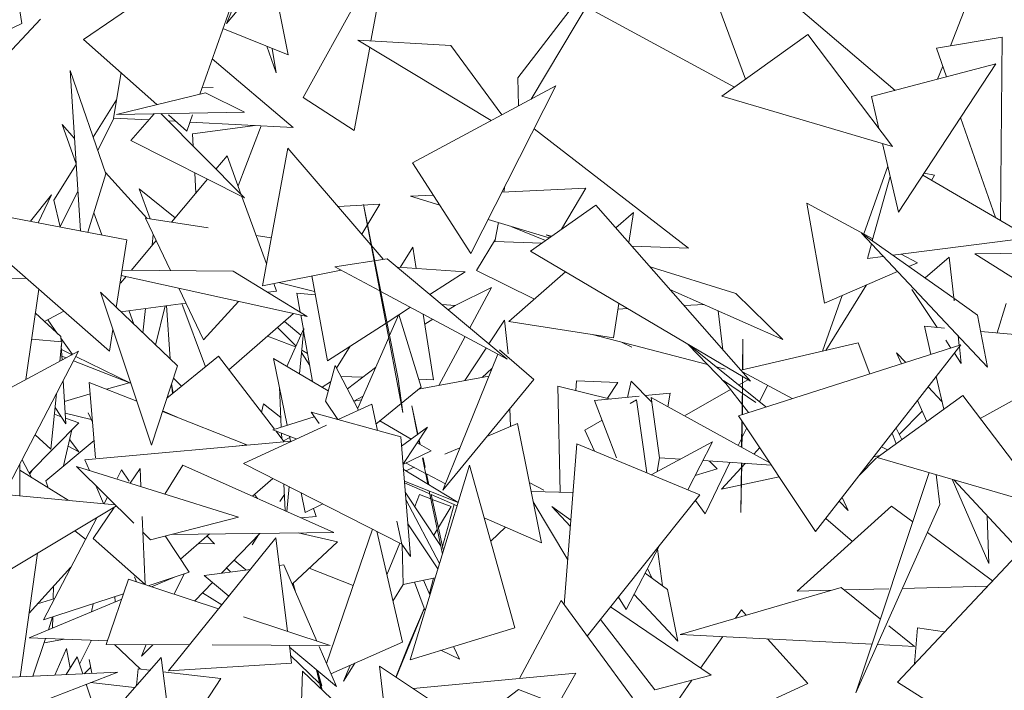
# Model space of a CAD drawing. Header units: millimetres. Extents: x -14485 to 13127, y -18923 to 3272.
# Tile 100 of 119: x 11820 to 12006, y 2874 to 3001. Entities that reach past the tile are written whole.
import ezdxf

# ---------------------------------------------------------------- set-up
doc = ezdxf.new("R2010")
doc.units = ezdxf.units.MM
doc.layers.add('G-IMPT', color=7, linetype='Continuous', lineweight=5)

# ---------------------------------------------------------------- blocks, each defined once
blk = doc.blocks.new('ÁRVORES ORNAMENTAIS - Pequeno e Médio Porte - Ipê-roxo-2865575-CORTE_CALÇADA')
at = {"layer": 'G-IMPT', "color": 253, "true_color": 0xaaaaaa}
for p, q in [((8092.11, 2996.97), (8125.7, 3019.92)), ((8113.98, 2986.68), (8125.7, 3019.92)), ((8136.66, 3021.13), (8119.01, 3000)), ((8173.84, 2989.72), (8195.81, 3018.35)), ((8176.38, 2985.75), (8195.81, 3018.35)), ((8149.72, 3015.58), (8133.44, 2986.01)), ((8146.19, 2996.69), (8149.72, 3015.58)), ((8119.01, 3000), (8124.02, 3012.1)), ((8080.48, 2999.98), (8078.86, 3010.32)), ((8216.69, 2989.47), (8209.87, 3007.9)), ((8244.87, 2987.39), (8220.73, 3007.98)), ((8130.58, 2994.07), (8128.32, 3005.52)), ((8255.32, 2995.79), (8258.32, 3003.51)), ((8214.66, 2988.01), (8187.52, 3002.66)), ((8083.97, 3000.76), (8063.88, 2979.39)), ((8080.48, 2999.98), (8075.7, 2997.69)), ((8130.58, 2994.07), (8118.34, 2999.04)), ((8228.43, 2997.9), (8212.25, 2986.28)), ((8228.43, 2997.9), (8244.39, 2976.81)), ((8265.02, 2997.41), (8252.67, 2995.34)), ((8265.02, 2997.41), (8264.73, 2962.86)), ((8105.89, 2984.71), (8092.11, 2996.97)), ((8126.58, 2995.69), (8128.37, 2990.71)), ((8143.04, 2979.8), (8145.97, 2995.47)), ((8168.82, 2981.69), (8143.7, 2996.83)), ((8161.21, 2995.8), (8143.7, 2996.83)), ((8170.81, 2982.76), (8161.21, 2995.8)), ((8127.6, 2995.28), (8128.37, 2990.71)), ((8252.67, 2995.34), (8254.55, 2989.93)), ((8116.32, 2993.31), (8131.55, 2980.4)), ((8240.42, 2986.22), (8263.85, 2992.38)), ((8245.5, 2964.45), (8263.85, 2992.38)), ((8252.88, 2989.49), (8253.84, 2991.97)), ((8096.3, 2971.7), (8089.58, 2991.1)), ((8091.51, 2960.94), (8089.58, 2991.1)), ((8099.14, 2990.72), (8097.71, 2982.18)), ((8116.5, 2987.91), (8114.43, 2987.98)), ((8154.04, 2973.77), (8181, 2988.23)), ((8165.01, 2956.69), (8181, 2988.23)), ((8173.84, 2989.72), (8173.98, 2984.46)), ((8098.31, 2982.86), (8115.03, 2986.94)), ((8122.39, 2983.29), (8115.03, 2986.94)), ((8244.39, 2976.81), (8212.25, 2986.28)), ((8241.83, 2980.19), (8240.42, 2986.22)), ((8098.29, 2985.63), (8093.91, 2978.6)), ((8143.04, 2979.8), (8133.44, 2986.01)), ((8098.31, 2982.86), (8122.39, 2983.29)), ((8105.37, 2982.98), (8100.98, 2977.96)), ((8106.62, 2983.01), (8122.36, 2967.17)), ((8111.51, 2979.7), (8108.06, 2982.77)), ((8111.51, 2979.7), (8112.61, 2982.8)), ((8090.4, 2978.35), (8088.04, 2980.96)), ((8088.04, 2980.96), (8090.71, 2973.54)), ((8094.8, 2976.05), (8097.81, 2982.17)), ((8104.36, 2981.83), (8097.71, 2982.18)), ((8109.42, 2981.56), (8107.99, 2981.64)), ((8131.55, 2980.4), (8112.12, 2981.42)), ((8124.42, 2980.77), (8112.63, 2979.21)), ((8125.52, 2980.71), (8121.18, 2969.42)), ((8257.21, 2982.27), (8263.74, 2963.44)), ((8112.75, 2976.84), (8112.63, 2979.21)), ((8176.91, 2980.17), (8205.97, 2957.69)), ((8100.98, 2977.96), (8122.36, 2967.17)), ((8245.5, 2964.45), (8242.48, 2977.37)), ((8119.11, 2975.07), (8117.01, 2972.56)), ((8119.11, 2975.07), (8121.78, 2967.75)), ((8130.56, 2976.5), (8125.77, 2950.61)), ((8130.56, 2976.5), (8148.52, 2955.59)), ((8090.71, 2973.46), (8086.52, 2966.73)), ((8165.01, 2956.69), (8154.04, 2973.77)), ((8096.3, 2971.7), (8092.92, 2960.67)), ((8104.03, 2963.3), (8096.23, 2971.91)), ((8113.21, 2968.02), (8113.01, 2971.89)), ((8243.48, 2973.11), (8238.98, 2960.36)), ((8250.06, 2971.39), (8270.29, 2959.63)), ((8252.31, 2971.39), (8250.34, 2971.82)), ((8252.31, 2971.39), (8251.71, 2970.43)), ((8115.43, 2970.67), (8108.65, 2962.57)), ((8243.92, 2971.2), (8240.58, 2959.06)), ((8082.1, 2962.75), (8086.07, 2967.75)), ((8083.53, 2962.47), (8086.07, 2967.75)), ((8087.71, 2961.67), (8091.03, 2968.42)), ((8104.64, 2963.2), (8102.54, 2968.82)), ((8109.33, 2963.39), (8102.54, 2968.82)), ((8153.67, 2967.44), (8157.98, 2967.64)), ((8170.86, 2968.23), (8186.67, 2968.95)), ((8171.41, 2969.32), (8171.22, 2968.24)), ((8182.09, 2961.25), (8186.67, 2968.95)), ((8096.96, 2938.26), (8065.43, 2965.95)), ((8100.24, 2959.26), (8065.43, 2965.95)), ((8087.71, 2961.67), (8086.52, 2966.73)), ((8121.91, 2967.4), (8126.53, 2954.72)), ((8140, 2965.51), (8147.84, 2965.94)), ((8144.45, 2960.34), (8147.84, 2965.94)), ((8152.21, 2926.72), (8144.82, 2965.91)), ((8151.33, 2933.09), (8144.82, 2965.91)), ((8159.16, 2965.79), (8153.67, 2967.44)), ((8176.22, 2957.12), (8188.53, 2965.78)), ((8188.53, 2965.78), (8217.65, 2932.64)), ((8231.6, 2947.31), (8228.25, 2966.12)), ((8240.68, 2959.44), (8228.25, 2966.12)), ((8094.03, 2964.3), (8095.51, 2960.17)), ((8195.61, 2964.42), (8192.28, 2961.51)), ((8194.71, 2958.75), (8195.61, 2964.42)), ((8103.77, 2963.34), (8115.56, 2961.49)), ((8103.77, 2963.34), (8108.46, 2953.46)), ((8179.75, 2959.61), (8168.24, 2963.06)), ((8170.18, 2962.48), (8169.54, 2958.91)), ((8105.22, 2960.28), (8105.01, 2958.22)), ((8172.74, 2961.71), (8179.06, 2959.12)), ((8180.07, 2959.83), (8179.18, 2960.22)), ((8180.18, 2959.91), (8179.18, 2960.22)), ((8262.29, 2935.25), (8238.55, 2960.49)), ((8255.71, 2948.4), (8238.55, 2960.49)), ((8098.25, 2946.52), (8100.24, 2959.26)), ((8105.77, 2959.13), (8101.09, 2953.54)), ((8124.58, 2960.08), (8127.44, 2959.63)), ((8169.62, 2959.38), (8166.07, 2953.5)), ((8178.35, 2958.62), (8169.54, 2958.91)), ((8240.42, 2958.5), (8239.67, 2955.76)), ((8244.41, 2956.36), (8270.29, 2959.63)), ((8151.67, 2954.05), (8154.08, 2957.86)), ((8154.08, 2957.86), (8154.71, 2953.84)), ((8176.22, 2957.12), (8217.65, 2932.64)), ((8205.97, 2957.69), (8195.32, 2958.05)), ((8249.06, 2954.94), (8246.04, 2956.57)), ((8296.48, 2957.06), (8259.88, 2956.6)), ((8281.27, 2943.09), (8259.88, 2956.6)), ((8139.42, 2954.18), (8149.26, 2955.7)), ((8171.85, 2936.76), (8149.26, 2955.7)), ((8239.67, 2955.76), (8242.64, 2956.14)), ((8247.43, 2954.23), (8249.06, 2954.94)), ((8255.04, 2955.96), (8250.5, 2952.07)), ((8255.04, 2955.96), (8255.98, 2947.78)), ((8120.28, 2953.33), (8099.35, 2953.56)), ((8134.21, 2944.83), (8120.28, 2953.33)), ((8125.77, 2950.61), (8140.6, 2953.55)), ((8139.42, 2954.18), (8147.89, 2949.63)), ((8151.19, 2954.08), (8163.91, 2953.22)), ((8157.31, 2948.95), (8163.91, 2953.22)), ((8176.97, 2948.11), (8166.07, 2953.5)), ((8182.81, 2953.22), (8172.14, 2943.89)), ((8214.87, 2949.15), (8198.75, 2954.15)), ((8231.6, 2947.31), (8245.31, 2953.3)), ((8064.18, 2952.28), (8081.39, 2951.94)), ((8100.09, 2952.34), (8099.03, 2951.08)), ((8134.21, 2944.83), (8099.19, 2952.53)), ((8127.88, 2951.03), (8128.4, 2949.59)), ((8135.59, 2949.55), (8128.78, 2951.2)), ((8138.03, 2936.47), (8135.05, 2952.45)), ((8083.68, 2949.93), (8081.2, 2932.95)), ((8109.75, 2935.51), (8095.26, 2949.39)), ((8095.26, 2949.39), (8104.88, 2920.62)), ((8110.03, 2950.15), (8114.64, 2940.42)), ((8126.77, 2949.37), (8128.4, 2949.59)), ((8132.89, 2945.64), (8132.26, 2949.18)), ((8132.26, 2949.18), (8135.71, 2948.91)), ((8148.07, 2949.54), (8171.85, 2936.76)), ((8162.02, 2946.86), (8168.91, 2950.29)), ((8164.8, 2942.67), (8168.91, 2950.29)), ((8223.76, 2940.5), (8202.47, 2949.92)), ((8223.76, 2940.5), (8214.87, 2949.15)), ((8239.47, 2950.75), (8231.8, 2938.43)), ((8252.78, 2942.77), (8248.01, 2949.92)), ((8099.09, 2945.72), (8111.36, 2947.34)), ((8115.04, 2935.36), (8110.6, 2947.24)), ((8121.28, 2947.67), (8114.64, 2940.42)), ((8191.87, 2940.79), (8192.89, 2947.26)), ((8234.88, 2948.74), (8231.19, 2938.29)), ((8260.41, 2945.09), (8255.92, 2948.25)), ((8265.77, 2947.25), (8264.11, 2941.74)), ((8087.79, 2941.04), (8083.03, 2945.47)), ((8084.76, 2943.86), (8088.37, 2945.81)), ((8100.67, 2945.81), (8101.56, 2943.35)), ((8103.75, 2946.33), (8103.27, 2941.72)), ((8105.63, 2939.45), (8107.45, 2946.82)), ((8108.38, 2936.82), (8107.71, 2946.86)), ((8119.44, 2934.78), (8131.62, 2945.4)), ((8149.22, 2943.71), (8153.61, 2946.56)), ((8159.57, 2947.06), (8162.02, 2946.87)), ((8160.73, 2946.08), (8162.02, 2946.87)), ((8194.5, 2946.31), (8192.73, 2946.22)), ((8208.93, 2947.06), (8205.15, 2946.86)), ((8212.46, 2938.54), (8211.57, 2945.89)), ((8085.36, 2944.19), (8087.21, 2941.58)), ((8132.99, 2941.33), (8129.9, 2943.9)), ((8133.47, 2942.38), (8132.98, 2945.1)), ((8138.03, 2936.47), (8149.03, 2943.59)), ((8149.71, 2941.26), (8151.44, 2945.21)), ((8151.44, 2945.21), (8155.64, 2931.53)), ((8156.05, 2945.25), (8157.98, 2932.89)), ((8156.34, 2943.39), (8157.82, 2944.29)), ((8171.32, 2944.1), (8168.4, 2939.65)), ((8171.32, 2944.1), (8172.01, 2937.76)), ((8191.87, 2940.79), (8172.14, 2943.89)), ((8262.29, 2935.25), (8260.41, 2945.09)), ((8096.96, 2938.26), (8097.61, 2942.37)), ((8128.58, 2942.75), (8132.08, 2939.29)), ((8130.34, 2935.43), (8133.56, 2942.58)), ((8133.56, 2942.58), (8132.76, 2934.01)), ((8135.2, 2932.58), (8133.51, 2942.11)), ((8250.39, 2942.99), (8251.62, 2937.67)), ((8250.39, 2942.99), (8254.17, 2942.65)), ((8260.99, 2942.02), (8286.43, 2939.71)), ((8087.97, 2940.02), (8082.31, 2940.55)), ((8087.97, 2940.02), (8087.6, 2936.38)), ((8087.79, 2941.04), (8087.85, 2940.04)), ((8087.81, 2940.74), (8089.99, 2937.66)), ((8126.73, 2941.14), (8132, 2939.12)), ((8143.7, 2927.53), (8149.54, 2940.88)), ((8158.96, 2931.83), (8163.91, 2941.02)), ((8209.58, 2935.76), (8187.84, 2941.42)), ((8195.3, 2939.05), (8193.48, 2939.95)), ((8237.89, 2939.84), (8215.82, 2934.73)), ((8216.23, 2940.53), (8216.16, 2934.81)), ((8216.18, 2934.81), (8216.23, 2940.53)), ((8240.09, 2934), (8237.89, 2939.84)), ((8255.38, 2938.87), (8254.39, 2940.36)), ((8256.73, 2941.16), (8256.93, 2939.36)), ((8053.99, 2918.36), (8091.12, 2938.26)), ((8077.16, 2911.34), (8091.12, 2938.26)), ((8087.89, 2939.28), (8088.05, 2936.62)), ((8089.94, 2937.63), (8087.93, 2938.6)), ((8134.67, 2935.59), (8133.13, 2938.07)), ((8133.17, 2938.48), (8134.26, 2937.88)), ((8139.69, 2935.11), (8142.3, 2939.23)), ((8167.9, 2938.88), (8163.87, 2932.75)), ((8176.84, 2932.97), (8170.39, 2938.57)), ((8213.06, 2932.15), (8205.92, 2939.57)), ((8220.54, 2927.78), (8206, 2939.52)), ((8215.39, 2926.14), (8257.24, 2939.46)), ((8229.9, 2904.35), (8257.24, 2939.46)), ((8246.07, 2935.91), (8245.16, 2938)), ((8246.87, 2936.16), (8245.16, 2938)), ((8256.96, 2939.1), (8257.32, 2935.97)), ((8088.01, 2937.35), (8088.82, 2937.03)), ((8090.2, 2936.49), (8100.95, 2932.27)), ((8100.95, 2932.27), (8090.62, 2937.3)), ((8107.76, 2929.43), (8117.47, 2937.35)), ((8128.03, 2923.59), (8117.47, 2937.35)), ((8130.44, 2924.35), (8127.87, 2936.88)), ((8138.16, 2930.84), (8127.87, 2936.88)), ((8159.72, 2912.11), (8170.05, 2937.72)), ((8257.32, 2935.97), (8256.03, 2937.9)), ((8109.75, 2935.51), (8104.88, 2920.62)), ((8139.43, 2935.62), (8137.64, 2928.85)), ((8139.43, 2935.62), (8143.88, 2927.18)), ((8147.06, 2935.21), (8141.76, 2931.2)), ((8167.11, 2933.35), (8168.96, 2935.02)), ((8212.9, 2934.9), (8211.16, 2935.35)), ((8225.48, 2929.35), (8216.11, 2934.39)), ((8088.28, 2932.78), (8088.76, 2924.62)), ((8094.34, 2918.21), (8093.13, 2932.41)), ((8102.13, 2928.85), (8093.13, 2932.41)), ((8110.56, 2931.72), (8109, 2933.22)), ((8137.01, 2931.52), (8138.6, 2932.5)), ((8140.52, 2933.54), (8144.65, 2933.39)), ((8152.21, 2926.72), (8151.33, 2933.09)), ((8155.14, 2931.12), (8168.39, 2933.59)), ((8155.18, 2933), (8157.98, 2932.89)), ((8176.84, 2932.97), (8159.72, 2912.11)), ((8184.75, 2930.88), (8184.9, 2932.68)), ((8192.66, 2932.39), (8184.9, 2932.68)), ((8190.71, 2929.42), (8192.66, 2932.39)), ((8195.15, 2932.65), (8194.46, 2929.59)), ((8199.08, 2928.66), (8195.15, 2932.65)), ((8212.57, 2932.77), (8217.29, 2926.75)), ((8212.57, 2932.77), (8218.62, 2928.6)), ((8215.41, 2931.92), (8217.16, 2932.92)), ((8216.14, 2933.53), (8216.05, 2926.35)), ((8216.11, 2926.37), (8216.17, 2933.51)), ((8252.59, 2933.49), (8254.01, 2927.37)), ((8100.67, 2932.36), (8096.39, 2931.12)), ((8108.94, 2930.39), (8108.64, 2932.12)), ((8108.81, 2930.29), (8108.72, 2931.62)), ((8128.98, 2931.5), (8129.31, 2924)), ((8147.14, 2924.57), (8155.64, 2931.53)), ((8191.28, 2929.28), (8181.38, 2931.71)), ((8181.38, 2931.71), (8181.84, 2911.75)), ((8205.22, 2926.12), (8213.91, 2931.07)), ((8219.33, 2928.76), (8220.83, 2931.85)), ((8253.67, 2928.84), (8251.11, 2931.59)), ((8087, 2930.32), (8085.95, 2919.83)), ((8093.31, 2930.23), (8088.51, 2928.84)), ((8137.64, 2928.85), (8139.93, 2925.43)), ((8144.7, 2929.82), (8142.99, 2928.86)), ((8143, 2928.85), (8144.39, 2929.11)), ((8188.29, 2928.99), (8196.7, 2929.81)), ((8188.29, 2928.99), (8192.43, 2918.21)), ((8196.16, 2929.11), (8194.99, 2928.42)), ((8196.16, 2929.11), (8198.1, 2915.39)), ((8197.83, 2929.92), (8202.54, 2930.38)), ((8198.95, 2929.56), (8221.29, 2917.27)), ((8198.95, 2929.56), (8200.51, 2918.22)), ((8202.54, 2930.38), (8202.11, 2927.82)), ((8257.6, 2929.97), (8241.48, 2918.28)), ((8250.82, 2925.06), (8249.1, 2929)), ((8257.6, 2929.97), (8273.51, 2908.96)), ((8260.89, 2925.62), (8269.4, 2930.31)), ((8086.74, 2927.7), (8088.76, 2924.62)), ((8122.84, 2920.65), (8106.94, 2926.94)), ((8106.98, 2927.06), (8109.7, 2925.85)), ((8125.97, 2928.38), (8125.62, 2926.74)), ((8125.97, 2928.38), (8129.23, 2925.83)), ((8151.8, 2922.14), (8134.95, 2926.81)), ((8134.95, 2926.81), (8136.43, 2924.66)), ((8146.33, 2928.32), (8140.02, 2925.41)), ((8146.33, 2928.32), (8147.4, 2923.36)), ((8154.98, 2922.61), (8153.86, 2928)), ((8155.04, 2922.66), (8153.86, 2928)), ((8172.44, 2924.1), (8172.35, 2927.5)), ((8245.65, 2922.6), (8249.97, 2927.01)), ((8087.88, 2925.96), (8086.6, 2926.4)), ((8088.64, 2926.61), (8093.53, 2925.45)), ((8091.19, 2924.82), (8088.69, 2925.68)), ((8092.97, 2926.67), (8093.77, 2924.95)), ((8135.53, 2925.96), (8127.73, 2923.5)), ((8153.75, 2921.71), (8147.87, 2925.16)), ((8189.7, 2925.31), (8186.48, 2923.42)), ((8229.9, 2904.35), (8215.39, 2926.14)), ((8216.04, 2925.17), (8215.97, 2920.2)), ((8216.08, 2922.3), (8216.1, 2925.07)), ((8081.87, 2915.35), (8091.19, 2924.82)), ((8089.88, 2923.49), (8088.34, 2916.68)), ((8137.8, 2924.38), (8122.18, 2917.17)), ((8132.14, 2921.77), (8127.73, 2923.5)), ((8129.86, 2921.21), (8128.27, 2923.29)), ((8151.94, 2920.38), (8156.85, 2924)), ((8156.85, 2924), (8152.22, 2916.96)), ((8168.04, 2922.25), (8173.78, 2924.67)), ((8178.3, 2902.21), (8173.78, 2924.67)), ((8186.48, 2923.42), (8188.26, 2919.46)), ((8216.07, 2922.07), (8216.93, 2923.83)), ((8246.13, 2921.66), (8245.05, 2923.8)), ((8082.98, 2922.57), (8085.95, 2919.83)), ((8084.96, 2913.87), (8094.07, 2921.45)), ((8089.46, 2921.64), (8091.2, 2919.31)), ((8092.36, 2917.82), (8131.2, 2921.33)), ((8129.37, 2922.85), (8129.41, 2921.79)), ((8130.92, 2922.06), (8129.72, 2921.39)), ((8131.07, 2921.32), (8130.87, 2922.26)), ((8151.8, 2922.14), (8153.63, 2899.64)), ((8155.36, 2920.77), (8155.21, 2921.5)), ((8155.46, 2920.71), (8155.27, 2921.59)), ((8215.34, 2920.55), (8215.99, 2921.91)), ((8216.08, 2922.3), (8216.04, 2920.16)), ((8245.04, 2920.86), (8244.29, 2922.83)), ((8091.2, 2919.31), (8089.18, 2920.39)), ((8120.9, 2920.4), (8122.84, 2920.65)), ((8152.22, 2916.93), (8157.5, 2919.51)), ((8157.5, 2919.51), (8154.9, 2921.04)), ((8160.08, 2918.88), (8162.94, 2920.09)), ((8184.94, 2920.84), (8182.59, 2890.54)), ((8184.94, 2920.84), (8208.11, 2911.26)), ((8198.97, 2915.04), (8210.51, 2921.2)), ((8205.87, 2912.18), (8210.51, 2921.2)), ((8219.39, 2920.14), (8218.28, 2918.93)), ((8243.44, 2919.7), (8242.32, 2920.3)), ((8080.53, 2917.85), (8082.31, 2914.53)), ((8092.36, 2917.82), (8093.2, 2915.83)), ((8156.91, 2913.28), (8155.89, 2918.21)), ((8156.4, 2916.42), (8156.01, 2918.21)), ((8200.52, 2918.21), (8200.09, 2915.64)), ((8204.45, 2917.96), (8200.51, 2918.22)), ((8221.57, 2916.86), (8208.71, 2917.69)), ((8211.36, 2916.17), (8209.94, 2917.61)), ((8238.11, 2914.89), (8241.36, 2918.21)), ((8241.99, 2918.65), (8240.85, 2918.41)), ((8273.51, 2908.96), (8241.48, 2918.28)), ((8080.12, 2917.05), (8080.1, 2911.07)), ((8089.19, 2910.22), (8080.11, 2915.9)), ((8082.46, 2915.96), (8081.95, 2915.2)), ((8101.53, 2905.93), (8090.77, 2916.59)), ((8090.77, 2916.59), (8121.25, 2907.06)), ((8099.25, 2915.95), (8098.35, 2914.22)), ((8100.67, 2913.8), (8099.25, 2915.95)), ((8102.74, 2916.2), (8100.88, 2913.43)), ((8102.89, 2912.8), (8102.74, 2916.2)), ((8107.39, 2911.4), (8110.8, 2916.85)), ((8110.8, 2916.85), (8139.18, 2904.15)), ((8152.03, 2901.96), (8122.18, 2917.17)), ((8152.29, 2916.07), (8162.61, 2909.82)), ((8152.76, 2915.79), (8154.3, 2916.44)), ((8156.49, 2915.29), (8152.81, 2917.22)), ((8153.57, 2880.21), (8164.76, 2916.85)), ((8173.29, 2886.24), (8164.76, 2916.85)), ((8211.36, 2916.17), (8207.25, 2914.87)), ((8209.09, 2907.7), (8213.78, 2917.36)), ((8216.66, 2917.17), (8212.19, 2912.3)), ((8215.99, 2917.22), (8215.82, 2907.93)), ((8215.94, 2917.22), (8215.82, 2907.93)), ((8085.41, 2912.59), (8084.96, 2913.87)), ((8123.92, 2910.98), (8127.75, 2914.33)), ((8160.22, 2913.34), (8156.65, 2915.21)), ((8157.12, 2913.14), (8156.67, 2915.2)), ((8223.06, 2914.62), (8212.19, 2912.3)), ((8251.31, 2915.42), (8237.5, 2873.96)), ((8253.31, 2909.45), (8252.57, 2915.05)), ((8262.52, 2898.32), (8255.58, 2914.17)), ((8255.94, 2914.07), (8268.39, 2900.61)), ((8062.46, 2912.72), (8098.04, 2909.39)), ((8094.4, 2912.99), (8095.84, 2909.6)), ((8129.8, 2913.29), (8130.02, 2908.25)), ((8130.78, 2912.79), (8130.34, 2908.11)), ((8162.61, 2909.81), (8152.48, 2913.79)), ((8157.29, 2911.41), (8152.5, 2913.51)), ((8176.01, 2913.57), (8178.76, 2912.15)), ((8096.59, 2910.83), (8095.94, 2909.59)), ((8124.26, 2911.28), (8124.83, 2910.58)), ((8129.07, 2910.01), (8129.89, 2911.29)), ((8133.82, 2907.93), (8133.06, 2911.63)), ((8159.3, 2901.71), (8152.64, 2911.77)), ((8152.76, 2910.38), (8159.11, 2898.35)), ((8155.35, 2911.29), (8154.44, 2909.05)), ((8157.49, 2910.47), (8155.35, 2911.29)), ((8159.64, 2900.07), (8157.18, 2911.94)), ((8162.42, 2909.17), (8157.5, 2911.32)), ((8159.8, 2900.95), (8157.52, 2911.31)), ((8161.32, 2909.02), (8157.73, 2910.38)), ((8176.36, 2911.86), (8184.23, 2911.7)), ((8208.11, 2911.26), (8186.91, 2884.64)), ((8207.28, 2910.21), (8209.09, 2907.7)), ((8234.89, 2910.76), (8236.03, 2908.29)), ((8066.87, 2890.33), (8098.27, 2909.16)), ((8097.83, 2908.89), (8093.89, 2903.03)), ((8133.82, 2907.93), (8137.14, 2909.55)), ((8135.35, 2908.67), (8135.91, 2907.15)), ((8161.32, 2909.02), (8158.89, 2905.09)), ((8161.89, 2909.4), (8159.67, 2901.52)), ((8183.24, 2898.99), (8176.75, 2909.94)), ((8183.74, 2905.3), (8180.23, 2909.04)), ((8183.83, 2906.47), (8180.23, 2909.04)), ((8244.22, 2909.14), (8226.46, 2893.12)), ((8236.03, 2908.29), (8234.34, 2910.05)), ((8253.31, 2909.45), (8237.5, 2873.96)), ((8244.22, 2909.14), (8248.23, 2906.17)), ((8094.56, 2906.93), (8084.54, 2887.69)), ((8103.7, 2894.39), (8103.14, 2907.17)), ((8104.68, 2902.8), (8121.25, 2907.06)), ((8135.91, 2907.15), (8133.06, 2906.89)), ((8178.3, 2902.21), (8167.53, 2906.93)), ((8231.8, 2906.79), (8236.85, 2902.49)), ((8262.52, 2898.32), (8262.22, 2907.28)), ((8137.82, 2879.5), (8146.5, 2904.78)), ((8151.09, 2906.29), (8152.03, 2901.96)), ((8153.13, 2905.76), (8158.8, 2897.32)), ((8158.67, 2904.73), (8158.01, 2903.66)), ((8171.53, 2905.18), (8168.76, 2902.51)), ((8092.46, 2902.91), (8090.48, 2904.49)), ((8103.7, 2894.39), (8093.89, 2903.03)), ((8104.68, 2902.8), (8103.27, 2904.2)), ((8112, 2896.67), (8107.47, 2903.52)), ((8128.3, 2903.17), (8108.09, 2878.12)), ((8108.56, 2903.8), (8139.18, 2904.15)), ((8110.37, 2899.14), (8115.8, 2903.88)), ((8115.34, 2903.48), (8116.76, 2902.01)), ((8118.08, 2896.5), (8125.3, 2903.99)), ((8123.83, 2901.84), (8125.02, 2903.71)), ((8128.3, 2903.17), (8130.51, 2885.53)), ((8139.87, 2902.42), (8132.51, 2904.08)), ((8147.27, 2904.39), (8152.14, 2883.54)), ((8245.29, 2875.95), (8270.37, 2902.72)), ((8250.95, 2904.15), (8263.19, 2895.06)), ((8113.75, 2902.09), (8116.76, 2902.01)), ((8131.37, 2894.43), (8139.87, 2902.42)), ((8151.63, 2902.16), (8149.19, 2896.16)), ((8152.03, 2901.96), (8153.63, 2899.64)), ((8152.08, 2901.89), (8152.29, 2894.36)), ((8194.27, 2889.63), (8200.43, 2901.61)), ((8200.13, 2901.04), (8201.11, 2894.11)), ((8083.4, 2900.24), (8080.15, 2876.98)), ((8089.72, 2897.63), (8081.83, 2889)), ((8114.78, 2896.07), (8123.51, 2897.22)), ((8119.02, 2897.48), (8119.77, 2896.73)), ((8122.66, 2897.11), (8120.42, 2898.93)), ((8128.96, 2897.94), (8129.8, 2898.06)), ((8135.99, 2883.73), (8129.8, 2898.06)), ((8142.87, 2894.19), (8134.58, 2897.44)), ((8198.25, 2897.37), (8199.05, 2895.59)), ((8096.36, 2883.08), (8100.56, 2895.37)), ((8100.56, 2895.37), (8117.51, 2889.8)), ((8101.65, 2895.81), (8102.05, 2894.88)), ((8112, 2896.67), (8104.28, 2894.14)), ((8104.88, 2893.95), (8109.33, 2895.8)), ((8109.17, 2892.54), (8111.01, 2896.35)), ((8114.78, 2896.07), (8119.43, 2892.17)), ((8158.28, 2895.64), (8152.29, 2894.36)), ((8158, 2895.58), (8157.19, 2892.7)), ((8202.04, 2893.45), (8197.79, 2896.48)), ((8086.45, 2894.06), (8086.38, 2891.66)), ((8113.04, 2891.27), (8116.37, 2894.73)), ((8131.54, 2894.59), (8131.99, 2893)), ((8152.27, 2894.36), (8150.34, 2891.23)), ((8156.38, 2889.41), (8154.42, 2894.82)), ((8157.31, 2892.44), (8156.06, 2895.17)), ((8203.95, 2883.72), (8202.04, 2893.45)), ((8234.73, 2893.8), (8204.4, 2884.98)), ((8242.13, 2887.85), (8234.73, 2893.8)), ((8243.7, 2893.56), (8235.3, 2893.34)), ((8262.24, 2894.04), (8246.26, 2893.63)), ((8081.83, 2884.34), (8099.27, 2891.61)), ((8086.66, 2891.75), (8083.4, 2890.71)), ((8099.62, 2892.62), (8084.54, 2887.69)), ((8098.06, 2891.1), (8097.96, 2892.08)), ((8114.48, 2892.77), (8118.1, 2890.53)), ((8194.27, 2889.63), (8192.77, 2891.99)), ((8203.95, 2883.72), (8195.73, 2892.49)), ((8232.96, 2893.28), (8226.46, 2893.12)), ((8093.57, 2889.23), (8093.92, 2890.75)), ((8156.24, 2889.81), (8150.92, 2876.92)), ((8153.33, 2883.05), (8156.21, 2889.87)), ((8182, 2891.34), (8174.17, 2876.68)), ((8195.43, 2873.04), (8182, 2891.34)), ((8191.31, 2890.16), (8210.23, 2877.27)), ((8086.26, 2888.25), (8085.47, 2885.86)), ((8086.29, 2888.26), (8086.23, 2886.18)), ((8122.23, 2888.25), (8138.5, 2882.91)), ((8215.93, 2889.57), (8214.84, 2888.02)), ((8215.93, 2889.57), (8216.82, 2888.59)), ((8153.57, 2880.21), (8173.29, 2886.24)), ((8189.4, 2887.76), (8199.61, 2874.53)), ((8248.54, 2882.7), (8243.7, 2886.59)), ((8249.07, 2886.21), (8248.53, 2879.41)), ((8254.18, 2885.43), (8249.07, 2886.21)), ((8096.59, 2883.74), (8081.83, 2884.34)), ((8084.92, 2884.22), (8082.56, 2877.1)), ((8240.55, 2883.11), (8204.4, 2884.98)), ((8212.41, 2884.57), (8208.24, 2878.63)), ((8084.65, 2883.4), (8088.5, 2884.07)), ((8091.35, 2879.39), (8093.6, 2883.86)), ((8096.36, 2883.08), (8112.04, 2883.02)), ((8102.81, 2878.42), (8097.94, 2883.07)), ((8103.87, 2883.05), (8103.02, 2880.87)), ((8103.02, 2880.87), (8105.11, 2883.04)), ((8116.32, 2883), (8138.5, 2882.91)), ((8130.83, 2882.94), (8131.26, 2879.54)), ((8130.88, 2882.56), (8139.69, 2875.17)), ((8139.69, 2875.17), (8136.43, 2882.72)), ((8138.66, 2877.56), (8152.14, 2883.54)), ((8153.33, 2883.05), (8150.88, 2876.95)), ((8162.86, 2880.31), (8161.76, 2882.71)), ((8220.85, 2884.13), (8228.46, 2875.72)), ((8248.54, 2882.7), (8241.56, 2883.06)), ((8106.67, 2880.63), (8084.9, 2855.8)), ((8086.66, 2877.3), (8088.87, 2882.29)), ((8090.91, 2880.72), (8088.79, 2877.41)), ((8089.55, 2878.6), (8088.87, 2882.29)), ((8091.95, 2877.57), (8090.91, 2880.72)), ((8106.67, 2880.63), (8109.83, 2856.96)), ((8131.07, 2881.02), (8136.43, 2875.77)), ((8159.37, 2881.98), (8162.86, 2880.31)), ((8092.19, 2877.58), (8093.43, 2878.78)), ((8093.62, 2877.65), (8093.17, 2880.22)), ((8131.26, 2879.54), (8108.09, 2878.12)), ((8143.13, 2879.54), (8141.05, 2876.18)), ((8142.26, 2879.15), (8141.05, 2876.18)), ((8147.83, 2878.97), (8150.04, 2860)), ((8147.83, 2878.97), (8164.85, 2867.65)), ((8098.54, 2877.89), (8055.54, 2875.75)), ((8058.02, 2862.23), (8098.54, 2877.89)), ((8102.37, 2878.47), (8102.05, 2875.36)), ((8102.37, 2878.47), (8104.56, 2878.22)), ((8107.03, 2877.93), (8117.91, 2876.66)), ((8133.32, 2878.03), (8132.71, 2861.84)), ((8144.72, 2867.19), (8133.32, 2878.03)), ((8136.75, 2874.77), (8135.97, 2878.29)), ((8136.98, 2874.55), (8136.1, 2878.18)), ((8136.14, 2878.15), (8136.95, 2875.26)), ((8184.79, 2877.7), (8154.15, 2874.77)), ((8184.79, 2877.7), (8181.4, 2871.73)), ((8199.61, 2874.53), (8210.23, 2877.27)), ((8094.21, 2870.72), (8092.6, 2875.6)), ((8093.37, 2875.9), (8101.7, 2874.97)), ((8117.91, 2876.66), (8109.01, 2863.1)), ((8206.63, 2876.34), (8195.64, 2860.7)), ((8228.46, 2875.72), (8195.64, 2860.7)), ((8268.54, 2861.43), (8245.29, 2875.95)), ((8159.88, 2863.86), (8173.96, 2874.62)), ((8173.96, 2874.62), (8184.53, 2870.52))]:
    blk.add_line(p, q, dxfattribs=at)

msp = doc.modelspace()

# ---------------------------------------------------------------- block references
at = {"layer": 'G-IMPT', "color": 253, "true_color": 0xaaaaaa}
msp.add_blockref('ÁRVORES ORNAMENTAIS - Pequeno e Médio Porte - Ipê-roxo-2865575-CORTE_CALÇADA', (3740.319, 0), dxfattribs=at)

doc.saveas('drawing.dxf')
